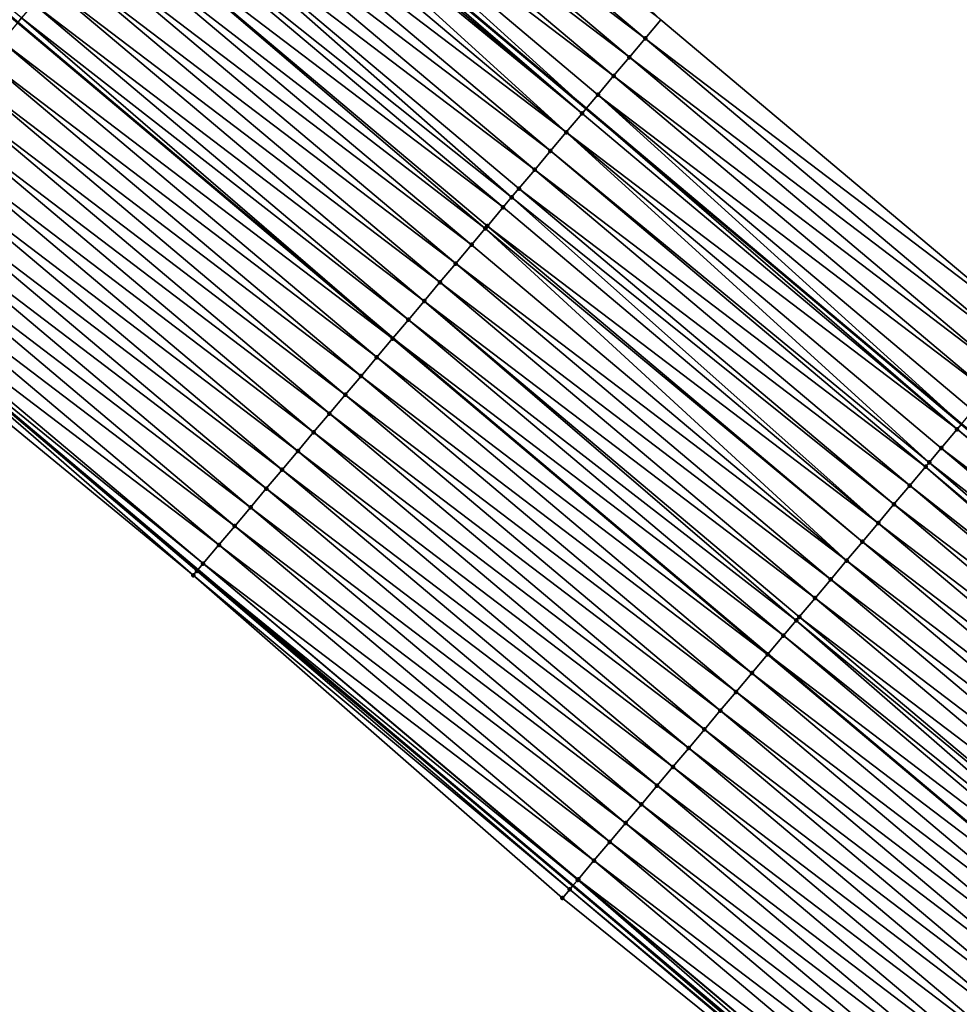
# Model space of a CAD drawing. Header units: feet. Extents: x 2017424 to 2024169, y 808042 to 818730.
# Tile 166 of 256: x 2018443 to 2018482, y 817827 to 817867. Entities that reach past the tile are written whole.
import ezdxf

# ---------------------------------------------------------------- set-up
doc = ezdxf.new("R2010")
doc.units = ezdxf.units.FT
doc.header["$MEASUREMENT"] = 0
for name, color, linetype, lineweight in [('EP_Travel Lane', 172, 'Continuous', 53), ('NB-Road Shots', 141, 'Continuous', 100), ('NB-Road X-Section', 40, 'Continuous', 13), ('STRIPING', 60, 'Continuous', 53)]:
    doc.layers.add(name, color=color, linetype=linetype, lineweight=lineweight)
doc.layers.add('I-77-MM15-17_NB-Surface-BORDER', color=7, linetype='Continuous')
doc.layers.add('I-77-MM15-17_NB-Surface-TIN', color=7, linetype='Continuous')

msp = doc.modelspace()

# ---------------------------------------------------------------- linework, layer by layer
at = {"layer": 'EP_Travel Lane'}
for points in [[(2018282.647839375, 818017.8113117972, 269.3541575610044), (2018297.950167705, 818004.9343505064, 269.2032432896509), (2018313.252435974, 817992.0574397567, 269.0427323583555), (2018328.554636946, 817979.1805856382, 268.871459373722), (2018343.860100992, 817966.3024503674, 268.6879861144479), (2018359.168127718, 817953.4326986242, 268.5030665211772), (2018374.47613882, 817940.5629600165, 268.3157924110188), (2018389.784175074, 817927.6932002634, 268.1323155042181), (2018405.092231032, 817914.8234239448, 267.9517949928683), (2018420.40043548, 817901.9535227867, 267.7936410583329), (2018435.708676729, 817889.0835906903, 267.6410402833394), (2018451.016991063, 817876.2135971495, 267.4994420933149), (2018466.325160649, 817863.3437253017, 267.3360352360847), (2018481.63327881, 817850.4738966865, 267.1648926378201), (2018496.936696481, 817837.6071696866, 266.9753684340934), (2018512.241391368, 817824.7332280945, 266.807106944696)], [(2018282.203049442, 817986.2148317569, 269.7111814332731), (2018297.505310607, 817973.3379151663, 269.5504619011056), (2018312.807489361, 817960.4610679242, 269.3765715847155), (2018328.10546636, 817947.5866324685, 269.1885465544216), (2018343.403188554, 817934.704648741, 269.0032651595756), (2018358.700826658, 817921.8227358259, 268.8053120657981), (2018373.998492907, 817908.940799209, 268.6115882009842), (2018389.29633843, 817896.0587116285, 268.4448989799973), (2018404.594292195, 817883.1765328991, 268.2945203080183), (2018419.892249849, 817870.2943508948, 268.1447129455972), (2018435.190159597, 817857.4122092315, 267.9876924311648), (2018450.488062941, 817844.5300729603, 267.8297176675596), (2018465.785743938, 817831.6481239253, 267.638219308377), (2018481.089861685, 817818.7625148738, 267.4732292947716)]]:
    msp.add_polyline3d(points, dxfattribs=at)
at = {"layer": 'I-77-MM15-17_NB-Surface-BORDER', "color": 3, "linetype": 'Continuous', "lineweight": -3}
for points in [[(2018285.77998734, 818021.5366482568, 269.0980245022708), (2018301.725823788, 818009.4251210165, 268.8902490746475), (2018316.384482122, 817995.7828511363, 268.7711679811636), (2018332.330235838, 817983.6713935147, 268.5501694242), (2018347.635910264, 817970.7905063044, 268.3779650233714), (2018363.577554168, 817958.6736139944, 268.1617816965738), (2018378.875301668, 817945.7916089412, 267.9803065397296), (2018394.173139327, 817932.9095279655, 267.8124348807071), (2018409.470872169, 817920.0275352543, 267.6287472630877), (2018424.768691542, 817907.145469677, 267.4581044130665), (2018439.422874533, 817893.498072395, 267.3613788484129), (2018454.721039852, 817880.6157155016, 267.2428838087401), (2018469.375234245, 817866.9683086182, 267.1478563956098), (2018484.673056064, 817854.0862409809, 266.977593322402), (2018499.965698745, 817841.2102565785, 266.7874656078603), (2018513.983299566, 817826.8054902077, 266.6808012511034), (2018529.28803969, 817813.9314989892, 266.521481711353)], [(2018480.941546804, 817818.5861882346, 267.4739461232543), (2018465.35792568, 817831.1400775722, 267.6382193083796), (2018450.297959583, 817844.3043224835, 267.8295195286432), (2018434.850343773, 817857.0086132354, 267.9917791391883), (2018419.255230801, 817869.5379997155, 268.135277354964), (2018403.906437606, 817882.359887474, 268.2795603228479), (2018388.790185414, 817895.4577503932, 268.4367403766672), (2018373.566339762, 817908.4277008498, 268.6044744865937), (2018358.268685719, 817921.309627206, 268.8000369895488), (2018342.714812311, 817933.8873819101, 268.9884474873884), (2018327.396023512, 817946.7443147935, 269.1762275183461), (2018312.4871685, 817960.0804715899, 269.372114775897), (2018297.16891111, 817972.9381770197, 269.5487447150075)]]:
    msp.add_polyline3d(points, dxfattribs=at)
at = {"layer": 'I-77-MM15-17_NB-Surface-TIN', "color": 128, "linetype": 'Continuous', "lineweight": -3}
for points in [[(2018443.2974113, 817867.0430042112, 267.7498575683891), (2018427.839599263, 817879.735377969, 267.8979191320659), (2018443.137585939, 817866.8531715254, 267.7524952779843)], [(2018468.731330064, 817866.2032024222, 267.1813956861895), (2018453.433258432, 817879.0854804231, 267.3140215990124), (2018452.789425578, 817878.3203141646, 267.3583100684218)], [(2018468.731330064, 817866.2032024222, 267.1813956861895), (2018469.375234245, 817866.9683086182, 267.1478563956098), (2018453.433258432, 817879.0854804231, 267.3140215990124)], [(2018468.087458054, 817865.4380691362, 267.2197834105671), (2018452.789425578, 817878.3203141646, 267.3583100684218), (2018452.145615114, 817877.555129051, 267.4059731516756)], [(2018468.087458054, 817865.4380691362, 267.2197834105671), (2018468.731330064, 817866.2032024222, 267.1813956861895), (2018452.789425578, 817878.3203141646, 267.3583100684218)], [(2018467.443621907, 817864.6729056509, 267.2635761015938), (2018452.145615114, 817877.555129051, 267.4059731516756), (2018451.501858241, 817876.7898988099, 267.4617130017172)], [(2018467.443621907, 817864.6729056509, 267.2635761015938), (2018468.087458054, 817865.4380691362, 267.2197834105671), (2018452.145615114, 817877.555129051, 267.4059731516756)], [(2018451.501858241, 817876.7898988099, 267.4617130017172), (2018451.016991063, 817876.2135971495, 267.4994420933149), (2018466.325160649, 817863.3437253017, 267.3360352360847)], [(2018466.799784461, 817863.9077432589, 267.3071731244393), (2018451.501858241, 817876.7898988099, 267.4617130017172), (2018466.325160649, 817863.3437253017, 267.3360352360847)], [(2018466.799784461, 817863.9077432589, 267.3071731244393), (2018467.443621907, 817864.6729056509, 267.2635761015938), (2018451.501858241, 817876.7898988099, 267.4617130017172)], [(2018466.155917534, 817863.1426056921, 267.3463269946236), (2018451.016991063, 817876.2135971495, 267.4994420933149), (2018450.858063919, 817876.0247001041, 267.5118087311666)], [(2018466.155917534, 817863.1426056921, 267.3463269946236), (2018466.325160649, 817863.3437253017, 267.3360352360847), (2018451.016991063, 817876.2135971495, 267.4994420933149)], [(2018465.512009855, 817862.3775024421, 267.3793390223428), (2018450.698734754, 817875.8353975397, 267.5188369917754), (2018450.214084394, 817875.2596573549, 267.5339919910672)], [(2018466.155917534, 817863.1426056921, 267.3463269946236), (2018450.858063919, 817876.0247001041, 267.5118087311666), (2018450.698734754, 817875.8353975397, 267.5188369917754)], [(2018465.512009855, 817862.3775024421, 267.3793390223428), (2018466.155917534, 817863.1426056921, 267.3463269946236), (2018450.698734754, 817875.8353975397, 267.5188369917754)], [(2018465.512009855, 817862.3775024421, 267.3793390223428), (2018450.214084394, 817875.2596573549, 267.5339919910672), (2018449.570088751, 817874.4946281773, 267.5537462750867)], [(2018464.868051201, 817861.6124421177, 267.4046684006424), (2018449.570088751, 817874.4946281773, 267.5537462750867), (2018448.926115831, 817873.7295798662, 267.5769249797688)], [(2018464.868051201, 817861.6124421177, 267.4046684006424), (2018465.512009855, 817862.3775024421, 267.3793390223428), (2018449.570088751, 817874.4946281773, 267.5537462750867)], [(2018464.224079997, 817860.8473923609, 267.428106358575), (2018448.926115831, 817873.7295798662, 267.5769249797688), (2018448.282163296, 817872.9645143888, 267.6031760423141)], [(2018464.224079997, 817860.8473923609, 267.428106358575), (2018464.868051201, 817861.6124421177, 267.4046684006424), (2018448.926115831, 817873.7295798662, 267.5769249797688)], [(2018463.280333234, 817859.7261792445, 267.4642687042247), (2018448.282163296, 817872.9645143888, 267.6031760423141), (2018447.638198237, 817872.1994594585, 267.6275394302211)], [(2018463.280333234, 817859.7261792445, 267.4642687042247), (2018463.580118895, 817860.0823340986, 267.4530666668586), (2018448.282163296, 817872.9645143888, 267.6031760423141)], [(2018463.580118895, 817860.0823340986, 267.4530666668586), (2018464.224079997, 817860.8473923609, 267.428106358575), (2018448.282163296, 817872.9645143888, 267.6031760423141)], [(2018462.936140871, 817859.3172900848, 267.4754767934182), (2018447.638198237, 817872.1994594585, 267.6275394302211), (2018446.994184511, 817871.4344455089, 267.6445682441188)], [(2018462.936140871, 817859.3172900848, 267.4754767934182), (2018463.280333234, 817859.7261792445, 267.4642687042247), (2018447.638198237, 817872.1994594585, 267.6275394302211)], [(2018462.208891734, 817858.4534033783, 267.494610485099), (2018446.994184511, 817871.4344455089, 267.6445682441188), (2018446.350159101, 817870.6694413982, 267.6598361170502)], [(2018462.208891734, 817858.4534033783, 267.494610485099), (2018462.292128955, 817858.5522746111, 267.4927789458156), (2018446.994184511, 817871.4344455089, 267.6445682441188)], [(2018462.292128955, 817858.5522746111, 267.4927789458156), (2018462.936140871, 817859.3172900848, 267.4754767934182), (2018446.994184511, 817871.4344455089, 267.6445682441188)], [(2018461.648103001, 817857.787270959, 267.5079653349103), (2018446.350159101, 817870.6694413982, 267.6598361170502), (2018445.706148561, 817869.9044247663, 267.677345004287)], [(2018461.648103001, 817857.787270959, 267.5079653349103), (2018462.208891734, 817858.4534033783, 267.494610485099), (2018446.350159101, 817870.6694413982, 267.6598361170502)], [(2018461.004078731, 817857.022265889, 267.5234054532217), (2018445.706148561, 817869.9044247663, 267.677345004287), (2018445.062141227, 817869.1394054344, 267.6953371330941)], [(2018461.004078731, 817857.022265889, 267.5234054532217), (2018461.648103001, 817857.787270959, 267.5079653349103), (2018445.706148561, 817869.9044247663, 267.677345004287)], [(2018460.360073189, 817856.2572450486, 267.541668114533), (2018445.062141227, 817869.1394054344, 267.6953371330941), (2018444.418163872, 817868.3743608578, 267.7178474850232)], [(2018460.360073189, 817856.2572450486, 267.541668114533), (2018461.004078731, 817857.022265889, 267.5234054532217), (2018445.062141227, 817869.1394054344, 267.6953371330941)], [(2018459.716095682, 817855.4922005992, 267.5641562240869), (2018444.418163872, 817868.3743608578, 267.7178474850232), (2018443.774187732, 817867.6093152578, 267.7405409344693)], [(2018459.716095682, 817855.4922005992, 267.5641562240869), (2018460.360073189, 817856.2572450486, 267.541668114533), (2018444.418163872, 817868.3743608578, 267.7178474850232)], [(2018459.072097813, 817854.7271732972, 267.5835753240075), (2018443.774187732, 817867.6093152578, 267.7405409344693), (2018443.2974113, 817867.0430042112, 267.7498575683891)], [(2018459.072097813, 817854.7271732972, 267.5835753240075), (2018459.716095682, 817855.4922005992, 267.5641562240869), (2018443.774187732, 817867.6093152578, 267.7405409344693)], [(2018458.42807473, 817853.9621672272, 267.5991944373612), (2018443.130141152, 817866.8443289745, 267.7526181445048), (2018442.486148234, 817866.0792975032, 267.7727829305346)], [(2018443.130141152, 817866.8443289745, 267.7526181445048), (2018458.435519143, 817853.9710101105, 267.5990138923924), (2018443.137585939, 817866.8531715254, 267.7524952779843)], [(2018458.42807473, 817853.9621672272, 267.5991944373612), (2018458.435519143, 817853.9710101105, 267.5990138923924), (2018443.130141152, 817866.8443289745, 267.7526181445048)], [(2018443.2974113, 817867.0430042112, 267.7498575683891), (2018443.137585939, 817866.8531715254, 267.7524952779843), (2018458.435519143, 817853.9710101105, 267.5990138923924)], [(2018459.072097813, 817854.7271732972, 267.5835753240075), (2018443.2974113, 817867.0430042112, 267.7498575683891), (2018458.435519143, 817853.9710101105, 267.5990138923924)], [(2018484.673056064, 817854.0862409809, 266.977593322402), (2018469.375234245, 817866.9683086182, 267.1478563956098), (2018468.731330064, 817866.2032024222, 267.1813956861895)], [(2018457.784049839, 817853.1971626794, 267.6145410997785), (2018442.486148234, 817866.0792975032, 267.7727829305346), (2018441.842178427, 817865.3142465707, 267.7964308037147)], [(2018457.784049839, 817853.1971626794, 267.6145410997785), (2018458.42807473, 817853.9621672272, 267.5991944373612), (2018442.486148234, 817866.0792975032, 267.7727829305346)], [(2018484.029123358, 817853.321158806, 267.0068330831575), (2018468.731330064, 817866.2032024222, 267.1813956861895), (2018468.087458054, 817865.4380691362, 267.2197834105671)], [(2018484.029123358, 817853.321158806, 267.0068330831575), (2018484.673056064, 817854.0862409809, 266.977593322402), (2018468.731330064, 817866.2032024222, 267.1813956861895)], [(2018457.140068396, 817852.4321215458, 267.636435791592), (2018441.842178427, 817865.3142465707, 267.7964308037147), (2018441.198229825, 817864.549177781, 267.823274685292)], [(2018457.140068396, 817852.4321215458, 267.636435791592), (2018457.784049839, 817853.1971626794, 267.6145410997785), (2018441.842178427, 817865.3142465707, 267.7964308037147)], [(2018483.385252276, 817852.556024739, 267.0453602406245), (2018468.087458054, 817865.4380691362, 267.2197834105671), (2018467.443621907, 817864.6729056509, 267.2635761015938)], [(2018483.385252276, 817852.556024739, 267.0453602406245), (2018484.029123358, 817853.321158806, 267.0068330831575), (2018468.087458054, 817865.4380691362, 267.2197834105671)], [(2018456.496126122, 817851.6670474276, 267.6642338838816), (2018441.198229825, 817864.549177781, 267.823274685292), (2018440.554257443, 817863.7841290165, 267.8465345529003)], [(2018456.496126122, 817851.6670474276, 267.6642338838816), (2018457.140068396, 817852.4321215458, 267.636435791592), (2018441.198229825, 817864.549177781, 267.823274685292)], [(2018482.741418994, 817851.7908588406, 267.0895844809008), (2018467.443621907, 817864.6729056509, 267.2635761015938), (2018466.799784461, 817863.9077432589, 267.3071731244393)], [(2018482.741418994, 817851.7908588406, 267.0895844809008), (2018483.385252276, 817852.556024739, 267.0453602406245), (2018467.443621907, 817864.6729056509, 267.2635761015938)], [(2018455.852169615, 817850.9019852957, 267.6898867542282), (2018440.554257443, 817863.7841290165, 267.8465345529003), (2018439.910295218, 817863.0190716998, 267.8713250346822)], [(2018455.852169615, 817850.9019852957, 267.6898867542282), (2018456.496126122, 817851.6670474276, 267.6642338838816), (2018440.554257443, 817863.7841290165, 267.8465345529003)], [(2018466.799784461, 817863.9077432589, 267.3071731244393), (2018466.325160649, 817863.3437253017, 267.3360352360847), (2018481.63327881, 817850.4738966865, 267.1648926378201)], [(2018482.097595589, 817851.0256846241, 267.135297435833), (2018466.799784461, 817863.9077432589, 267.3071731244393), (2018481.63327881, 817850.4738966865, 267.1648926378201)], [(2018482.097595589, 817851.0256846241, 267.135297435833), (2018482.741418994, 817851.7908588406, 267.0895844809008), (2018466.799784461, 817863.9077432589, 267.3071731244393)], [(2018481.453741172, 817850.2605365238, 267.1763362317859), (2018466.325160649, 817863.3437253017, 267.3360352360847), (2018466.155917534, 817863.1426056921, 267.3463269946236)], [(2018481.453741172, 817850.2605365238, 267.1763362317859), (2018481.63327881, 817850.4738966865, 267.1648926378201), (2018466.325160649, 817863.3437253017, 267.3360352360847)], [(2018455.208194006, 817850.1369392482, 267.7126608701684), (2018439.910295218, 817863.0190716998, 267.8713250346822), (2018439.266297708, 817862.2540440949, 267.8907978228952)], [(2018455.208194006, 817850.1369392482, 267.7126608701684), (2018455.852169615, 817850.9019852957, 267.6898867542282), (2018439.910295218, 817863.0190716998, 267.8713250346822)], [(2018481.453741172, 817850.2605365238, 267.1763362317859), (2018466.155917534, 817863.1426056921, 267.3463269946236), (2018465.512009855, 817862.3775024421, 267.3793390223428)], [(2018454.564197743, 817849.3719105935, 267.7323220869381), (2018439.266297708, 817862.2540440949, 267.8907978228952), (2018438.622275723, 817861.4890371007, 267.9065817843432)], [(2018454.564197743, 817849.3719105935, 267.7323220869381), (2018455.208194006, 817850.1369392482, 267.7126608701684), (2018439.266297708, 817862.2540440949, 267.8907978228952)], [(2018480.317196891, 817848.9101867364, 267.2261712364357), (2018465.512009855, 817862.3775024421, 267.3793390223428), (2018464.868051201, 817861.6124421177, 267.4046684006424)], [(2018480.317196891, 817848.9101867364, 267.2261712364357), (2018480.809819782, 817849.4954448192, 267.2072815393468), (2018465.512009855, 817862.3775024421, 267.3793390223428)], [(2018480.809819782, 817849.4954448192, 267.2072815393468), (2018481.453741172, 817850.2605365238, 267.1763362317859), (2018465.512009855, 817862.3775024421, 267.3793390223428)], [(2018480.16585226, 817848.7303919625, 267.2312740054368), (2018464.868051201, 817861.6124421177, 267.4046684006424), (2018464.224079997, 817860.8473923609, 267.428106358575)], [(2018480.16585226, 817848.7303919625, 267.2312740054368), (2018480.317196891, 817848.9101867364, 267.2261712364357), (2018464.868051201, 817861.6124421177, 267.4046684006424)], [(2018453.920139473, 817848.6069341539, 267.7426380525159), (2018438.622275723, 817861.4890371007, 267.9065817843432), (2018437.978230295, 817860.7240498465, 267.9188327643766)], [(2018453.920139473, 817848.6069341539, 267.7426380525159), (2018454.564197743, 817849.3719105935, 267.7323220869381), (2018438.622275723, 817861.4890371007, 267.9065817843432)], [(2018479.521864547, 817847.9653561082, 267.2522234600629), (2018464.224079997, 817860.8473923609, 267.428106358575), (2018463.580118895, 817860.0823340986, 267.4530666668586)], [(2018479.521864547, 817847.9653561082, 267.2522234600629), (2018480.16585226, 817848.7303919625, 267.2312740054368), (2018464.224079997, 817860.8473923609, 267.428106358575)], [(2018453.27608935, 817847.8419508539, 267.7541818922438), (2018437.978230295, 817860.7240498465, 267.9188327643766), (2018437.334199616, 817859.9590501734, 267.9333064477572)], [(2018453.27608935, 817847.8419508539, 267.7541818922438), (2018453.920139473, 817848.6069341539, 267.7426380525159), (2018437.978230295, 817860.7240498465, 267.9188327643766)], [(2018478.877867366, 817847.2003282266, 267.2717459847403), (2018463.580118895, 817860.0823340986, 267.4530666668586), (2018463.280333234, 817859.7261792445, 267.4642687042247)], [(2018478.877867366, 817847.2003282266, 267.2717459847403), (2018479.521864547, 817847.9653561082, 267.2522234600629), (2018463.580118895, 817860.0823340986, 267.4530666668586)], [(2018452.632073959, 817847.076938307, 267.7709601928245), (2018437.334199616, 817859.9590501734, 267.9333064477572), (2018436.690185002, 817859.1940369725, 267.950201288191)], [(2018452.632073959, 817847.076938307, 267.7709601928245), (2018453.27608935, 817847.8419508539, 267.7541818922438), (2018437.334199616, 817859.9590501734, 267.9333064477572)], [(2018478.233890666, 817846.4352830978, 267.2943553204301), (2018463.280333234, 817859.7261792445, 267.4642687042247), (2018462.936140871, 817859.3172900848, 267.4754767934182)], [(2018478.233890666, 817846.4352830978, 267.2943553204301), (2018478.877867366, 817847.2003282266, 267.2717459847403), (2018463.280333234, 817859.7261792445, 267.4642687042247)], [(2018451.98806001, 817846.3119245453, 267.787955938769), (2018436.690185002, 817859.1940369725, 267.950201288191), (2018436.046185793, 817858.4290107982, 267.9694180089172)], [(2018451.98806001, 817846.3119245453, 267.787955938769), (2018452.632073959, 817847.076938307, 267.7709601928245), (2018436.690185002, 817859.1940369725, 267.950201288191)], [(2018478.233890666, 817846.4352830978, 267.2943553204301), (2018462.936140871, 817859.3172900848, 267.4754767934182), (2018462.292128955, 817858.5522746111, 267.4927789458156)], [(2018451.344067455, 817845.5468927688, 267.8081759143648), (2018436.046185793, 817858.4290107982, 267.9694180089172), (2018435.402163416, 817857.6640041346, 267.9851428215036)], [(2018451.344067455, 817845.5468927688, 267.8081759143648), (2018451.98806001, 817846.3119245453, 267.787955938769), (2018436.046185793, 817858.4290107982, 267.9694180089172)], [(2018476.945896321, 817844.9052273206, 267.3334028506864), (2018462.208891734, 817858.4534033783, 267.494610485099), (2018461.648103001, 817857.787270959, 267.5079653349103)], [(2018477.589906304, 817845.6702444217, 267.3158097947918), (2018462.292128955, 817858.5522746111, 267.4927789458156), (2018462.208891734, 817858.4534033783, 267.494610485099)], [(2018476.945896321, 817844.9052273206, 267.3334028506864), (2018477.589906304, 817845.6702444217, 267.3158097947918), (2018462.208891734, 817858.4534033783, 267.494610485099)], [(2018477.589906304, 817845.6702444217, 267.3158097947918), (2018478.233890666, 817846.4352830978, 267.2943553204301), (2018462.292128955, 817858.5522746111, 267.4927789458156)], [(2018450.70007137, 817844.7818639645, 267.8278638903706), (2018435.402163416, 817857.6640041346, 267.9851428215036), (2018435.190159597, 817857.4122092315, 267.9876924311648)], [(2018450.70007137, 817844.7818639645, 267.8278638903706), (2018451.344067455, 817845.5468927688, 267.8081759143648), (2018435.402163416, 817857.6640041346, 267.9851428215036)], [(2018476.945896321, 817844.9052273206, 267.3334028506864), (2018461.648103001, 817857.787270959, 267.5079653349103), (2018461.004078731, 817857.022265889, 267.5234054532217)], [(2018450.297959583, 817844.3043224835, 267.8295195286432), (2018435.190159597, 817857.4122092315, 267.9876924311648), (2018434.850343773, 817857.0086132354, 267.9917791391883)], [(2018450.70007137, 817844.7818639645, 267.8278638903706), (2018435.190159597, 817857.4122092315, 267.9876924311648), (2018450.488062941, 817844.5300729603, 267.8297176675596)], [(2018450.449056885, 817844.4837475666, 267.8300587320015), (2018450.488062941, 817844.5300729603, 267.8297176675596), (2018435.190159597, 817857.4122092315, 267.9876924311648)], [(2018450.297959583, 817844.3043224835, 267.8295195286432), (2018450.449056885, 817844.4837475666, 267.8300587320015), (2018435.190159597, 817857.4122092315, 267.9876924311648)], [(2018476.301882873, 817844.140213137, 267.350473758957), (2018461.004078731, 817857.022265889, 267.5234054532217), (2018460.360073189, 817856.2572450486, 267.541668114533)], [(2018476.301882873, 817844.140213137, 267.350473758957), (2018476.945896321, 817844.9052273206, 267.3334028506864), (2018461.004078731, 817857.022265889, 267.5234054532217)], [(2018475.657883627, 817843.3751869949, 267.3696849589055), (2018460.360073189, 817856.2572450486, 267.541668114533), (2018459.716095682, 817855.4922005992, 267.5641562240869)], [(2018475.657883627, 817843.3751869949, 267.3696849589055), (2018476.301882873, 817844.140213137, 267.350473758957), (2018460.360073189, 817856.2572450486, 267.541668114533)], [(2018474.889715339, 817842.4626740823, 267.3913095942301), (2018459.716095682, 817855.4922005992, 267.5641562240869), (2018459.072097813, 817854.7271732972, 267.5835753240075)], [(2018474.889715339, 817842.4626740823, 267.3913095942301), (2018475.013881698, 817842.6101631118, 267.3884918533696), (2018459.716095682, 817855.4922005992, 267.5641562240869)], [(2018475.013881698, 817842.6101631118, 267.3884918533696), (2018475.657883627, 817843.3751869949, 267.3696849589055), (2018459.716095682, 817855.4922005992, 267.5641562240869)], [(2018474.369837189, 817841.8451750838, 267.4008814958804), (2018459.072097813, 817854.7271732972, 267.5835753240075), (2018458.435519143, 817853.9710101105, 267.5990138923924)], [(2018474.369837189, 817841.8451750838, 267.4008814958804), (2018474.889715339, 817842.4626740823, 267.3913095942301), (2018459.072097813, 817854.7271732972, 267.5835753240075)], [(2018473.725794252, 817841.0801857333, 267.4135079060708), (2018458.42807473, 817853.9621672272, 267.5991944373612), (2018457.784049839, 817853.1971626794, 267.6145410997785)], [(2018458.42807473, 817853.9621672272, 267.5991944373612), (2018473.733238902, 817841.0890284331, 267.413361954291), (2018458.435519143, 817853.9710101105, 267.5990138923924)], [(2018473.725794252, 817841.0801857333, 267.4135079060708), (2018473.733238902, 817841.0890284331, 267.413361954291), (2018458.42807473, 817853.9621672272, 267.5991944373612)], [(2018474.369837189, 817841.8451750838, 267.4008814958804), (2018458.435519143, 817853.9710101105, 267.5990138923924), (2018473.733238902, 817841.0890284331, 267.413361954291)], [(2018473.081800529, 817840.3151549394, 267.4335516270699), (2018457.784049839, 817853.1971626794, 267.6145410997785), (2018457.140068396, 817852.4321215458, 267.636435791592)], [(2018473.081800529, 817840.3151549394, 267.4335516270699), (2018473.725794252, 817841.0801857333, 267.4135079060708), (2018457.784049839, 817853.1971626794, 267.6145410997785)], [(2018472.437806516, 817839.5501243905, 267.4535515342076), (2018457.140068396, 817852.4321215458, 267.636435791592), (2018456.496126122, 817851.6670474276, 267.6642338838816)], [(2018472.437806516, 817839.5501243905, 267.4535515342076), (2018473.081800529, 817840.3151549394, 267.4335516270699), (2018457.140068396, 817852.4321215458, 267.636435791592)], [(2018471.793819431, 817838.7850880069, 267.4745957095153), (2018456.496126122, 817851.6670474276, 267.6642338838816), (2018455.852169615, 817850.9019852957, 267.6898867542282)], [(2018471.793819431, 817838.7850880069, 267.4745957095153), (2018472.437806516, 817839.5501243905, 267.4535515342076), (2018456.496126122, 817851.6670474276, 267.6642338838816)], [(2018471.149864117, 817838.0200248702, 267.5004280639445), (2018455.852169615, 817850.9019852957, 267.6898867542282), (2018455.208194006, 817850.1369392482, 267.7126608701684)], [(2018471.149864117, 817838.0200248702, 267.5004280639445), (2018471.793819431, 817838.7850880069, 267.4745957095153), (2018455.852169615, 817850.9019852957, 267.6898867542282)], [(2018481.453741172, 817850.2605365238, 267.1763362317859), (2018496.936696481, 817837.6071696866, 266.9753684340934), (2018481.63327881, 817850.4738966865, 267.1648926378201)], [(2018470.505897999, 817837.2549708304, 267.5246322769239), (2018455.208194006, 817850.1369392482, 267.7126608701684), (2018454.564197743, 817849.3719105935, 267.7323220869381)], [(2018470.505897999, 817837.2549708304, 267.5246322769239), (2018471.149864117, 817838.0200248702, 267.5004280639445), (2018455.208194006, 817850.1369392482, 267.7126608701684)], [(2018496.748239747, 817837.3829912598, 266.9873721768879), (2018481.453741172, 817850.2605365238, 267.1763362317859), (2018480.809819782, 817849.4954448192, 267.2072815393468)], [(2018496.748239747, 817837.3829912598, 266.9873721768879), (2018496.936696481, 817837.6071696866, 266.9753684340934), (2018481.453741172, 817850.2605365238, 267.1763362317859)], [(2018469.861902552, 817836.4899414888, 267.5444160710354), (2018454.564197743, 817849.3719105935, 267.7323220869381), (2018453.920139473, 817848.6069341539, 267.7426380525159)], [(2018469.861902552, 817836.4899414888, 267.5444160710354), (2018470.505897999, 817837.2549708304, 267.5246322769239), (2018454.564197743, 817849.3719105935, 267.7323220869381)], [(2018496.104740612, 817836.6175443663, 267.0260677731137), (2018480.809819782, 817849.4954448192, 267.2072815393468), (2018480.317196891, 817848.9101867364, 267.2261712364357)], [(2018496.104740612, 817836.6175443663, 267.0260677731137), (2018496.748239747, 817837.3829912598, 266.9873721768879), (2018480.809819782, 817849.4954448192, 267.2072815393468)], [(2018495.261985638, 817835.6152087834, 267.0657294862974), (2018480.16585226, 817848.7303919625, 267.2312740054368), (2018479.521864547, 817847.9653561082, 267.2522234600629)], [(2018495.461202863, 817835.8521299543, 267.0579951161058), (2018480.317196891, 817848.9101867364, 267.2261712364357), (2018480.16585226, 817848.7303919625, 267.2312740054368)], [(2018495.261985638, 817835.6152087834, 267.0657294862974), (2018495.461202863, 817835.8521299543, 267.0579951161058), (2018480.16585226, 817848.7303919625, 267.2312740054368)], [(2018495.461202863, 817835.8521299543, 267.0579951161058), (2018496.104740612, 817836.6175443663, 267.0260677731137), (2018480.317196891, 817848.9101867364, 267.2261712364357)], [(2018469.217867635, 817835.724945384, 267.5582513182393), (2018453.920139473, 817848.6069341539, 267.7426380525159), (2018453.27608935, 817847.8419508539, 267.7541818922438)], [(2018469.217867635, 817835.724945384, 267.5582513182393), (2018469.861902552, 817836.4899414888, 267.5444160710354), (2018453.920139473, 817848.6069341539, 267.7426380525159)], [(2018494.817603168, 817835.0867676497, 267.0790646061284), (2018479.521864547, 817847.9653561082, 267.2522234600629), (2018478.877867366, 817847.2003282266, 267.2717459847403)], [(2018494.817603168, 817835.0867676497, 267.0790646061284), (2018495.261985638, 817835.6152087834, 267.0657294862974), (2018479.521864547, 817847.9653561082, 267.2522234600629)], [(2018468.573818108, 817834.9599615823, 267.5698845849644), (2018453.27608935, 817847.8419508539, 267.7541818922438), (2018452.632073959, 817847.076938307, 267.7709601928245)], [(2018468.573818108, 817834.9599615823, 267.5698845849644), (2018469.217867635, 817835.724945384, 267.5582513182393), (2018453.27608935, 817847.8419508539, 267.7541818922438)], [(2018494.173981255, 817834.3214240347, 267.0962397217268), (2018478.877867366, 817847.2003282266, 267.2717459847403), (2018478.233890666, 817846.4352830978, 267.2943553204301)], [(2018494.173981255, 817834.3214240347, 267.0962397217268), (2018494.817603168, 817835.0867676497, 267.0790646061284), (2018478.877867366, 817847.2003282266, 267.2717459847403)], [(2018467.929785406, 817834.1949636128, 267.5840535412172), (2018452.632073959, 817847.076938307, 267.7709601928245), (2018451.98806001, 817846.3119245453, 267.787955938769)], [(2018467.929785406, 817834.1949636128, 267.5840535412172), (2018468.573818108, 817834.9599615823, 267.5698845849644), (2018452.632073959, 817847.076938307, 267.7709601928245)], [(2018493.530374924, 817833.5560673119, 267.1161461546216), (2018478.233890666, 817846.4352830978, 267.2943553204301), (2018477.589906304, 817845.6702444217, 267.3158097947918)], [(2018493.530374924, 817833.5560673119, 267.1161461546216), (2018494.173981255, 817834.3214240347, 267.0962397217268), (2018478.233890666, 817846.4352830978, 267.2943553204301)], [(2018467.285798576, 817833.4299270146, 267.6051361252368), (2018451.98806001, 817846.3119245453, 267.787955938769), (2018451.344067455, 817845.5468927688, 267.8081759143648)], [(2018467.285798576, 817833.4299270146, 267.6051361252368), (2018467.929785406, 817834.1949636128, 267.5840535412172), (2018451.98806001, 817846.3119245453, 267.787955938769)], [(2018466.641799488, 817832.6649007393, 267.6243711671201), (2018451.344067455, 817845.5468927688, 267.8081759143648), (2018450.70007137, 817844.7818639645, 267.8278638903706)], [(2018466.641799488, 817832.6649007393, 267.6243711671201), (2018467.285798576, 817833.4299270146, 267.6051361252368), (2018451.344067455, 817845.5468927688, 267.8081759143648)], [(2018492.886765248, 817832.7907134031, 267.135466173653), (2018477.589906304, 817845.6702444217, 267.3158097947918), (2018476.945896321, 817844.9052273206, 267.3334028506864)], [(2018492.886765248, 817832.7907134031, 267.135466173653), (2018493.530374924, 817833.5560673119, 267.1161461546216), (2018477.589906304, 817845.6702444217, 267.3158097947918)], [(2018465.978909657, 817831.8775137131, 267.6382193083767), (2018450.70007137, 817844.7818639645, 267.8278638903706), (2018450.488062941, 817844.5300729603, 267.8297176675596)], [(2018465.978909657, 817831.8775137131, 267.6382193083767), (2018465.997762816, 817831.8999061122, 267.6379419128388), (2018450.70007137, 817844.7818639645, 267.8278638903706)], [(2018465.997762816, 817831.8999061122, 267.6379419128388), (2018466.641799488, 817832.6649007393, 267.6243711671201), (2018450.70007137, 817844.7818639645, 267.8278638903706)], [(2018492.243141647, 817832.0253712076, 267.1523454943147), (2018476.945896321, 817844.9052273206, 267.3334028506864), (2018476.301882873, 817844.140213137, 267.350473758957)], [(2018492.243141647, 817832.0253712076, 267.1523454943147), (2018492.886765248, 817832.7907134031, 267.135466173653), (2018476.945896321, 817844.9052273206, 267.3334028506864)], [(2018465.654556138, 817831.4923346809, 267.6382193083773), (2018450.449056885, 817844.4837475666, 267.8300587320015), (2018450.297959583, 817844.3043224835, 267.8295195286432)], [(2018450.449056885, 817844.4837475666, 267.8300587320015), (2018465.785743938, 817831.6481239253, 267.638219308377), (2018450.488062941, 817844.5300729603, 267.8297176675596)], [(2018465.654556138, 817831.4923346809, 267.6382193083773), (2018465.785743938, 817831.6481239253, 267.638219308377), (2018450.449056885, 817844.4837475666, 267.8300587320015)], [(2018465.978909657, 817831.8775137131, 267.6382193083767), (2018450.488062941, 817844.5300729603, 267.8297176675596), (2018465.785743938, 817831.6481239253, 267.638219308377)], [(2018465.35792568, 817831.1400775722, 267.6382193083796), (2018465.654556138, 817831.4923346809, 267.6382193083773), (2018450.297959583, 817844.3043224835, 267.8295195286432)], [(2018491.599522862, 817831.2600249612, 267.1700689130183), (2018476.301882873, 817844.140213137, 267.350473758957), (2018475.657883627, 817843.3751869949, 267.3696849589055)], [(2018491.599522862, 817831.2600249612, 267.1700689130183), (2018492.243141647, 817832.0253712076, 267.1523454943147), (2018476.301882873, 817844.140213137, 267.350473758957)], [(2018490.955899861, 817830.4946822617, 267.1870532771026), (2018475.657883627, 817843.3751869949, 267.3696849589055), (2018475.013881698, 817842.6101631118, 267.3884918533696)], [(2018490.955899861, 817830.4946822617, 267.1870532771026), (2018491.599522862, 817831.2600249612, 267.1700689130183), (2018475.657883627, 817843.3751869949, 267.3696849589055)], [(2018489.963726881, 817829.3148691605, 267.2135711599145), (2018474.889715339, 817842.4626740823, 267.3913095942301), (2018474.369837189, 817841.8451750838, 267.4008814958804)], [(2018490.312278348, 817829.7293383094, 267.2042986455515), (2018475.013881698, 817842.6101631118, 267.3884918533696), (2018474.889715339, 817842.4626740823, 267.3913095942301)], [(2018489.963726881, 817829.3148691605, 267.2135711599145), (2018490.312278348, 817829.7293383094, 267.2042986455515), (2018474.889715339, 817842.4626740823, 267.3913095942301)], [(2018490.312278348, 817829.7293383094, 267.2042986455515), (2018490.955899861, 817830.4946822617, 267.1870532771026), (2018475.013881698, 817842.6101631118, 267.3884918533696)], [(2018489.668643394, 817828.9640056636, 267.2191880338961), (2018474.369837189, 817841.8451750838, 267.4008814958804), (2018473.733238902, 817841.0890284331, 267.413361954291)], [(2018489.668643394, 817828.9640056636, 267.2191880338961), (2018489.963726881, 817829.3148691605, 267.2135711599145), (2018474.369837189, 817841.8451750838, 267.4008814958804)], [(2018489.024965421, 817828.1987092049, 267.2265370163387), (2018473.725794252, 817841.0801857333, 267.4135079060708), (2018473.081800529, 817840.3151549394, 267.4335516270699)], [(2018473.725794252, 817841.0801857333, 267.4135079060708), (2018489.032405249, 817828.2075547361, 267.2264520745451), (2018473.733238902, 817841.0890284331, 267.413361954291)], [(2018489.024965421, 817828.1987092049, 267.2265370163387), (2018489.032405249, 817828.2075547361, 267.2264520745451), (2018473.725794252, 817841.0801857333, 267.4135079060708)], [(2018489.668643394, 817828.9640056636, 267.2191880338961), (2018473.733238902, 817841.0890284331, 267.413361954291), (2018489.032405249, 817828.2075547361, 267.2264520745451)], [(2018488.381341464, 817827.4333673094, 267.2433538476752), (2018473.081800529, 817840.3151549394, 267.4335516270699), (2018472.437806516, 817839.5501243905, 267.4535515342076)], [(2018488.381341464, 817827.4333673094, 267.2433538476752), (2018489.024965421, 817828.1987092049, 267.2265370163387), (2018473.081800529, 817840.3151549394, 267.4335516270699)], [(2018487.737766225, 817826.6679844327, 267.2687100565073), (2018472.437806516, 817839.5501243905, 267.4535515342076), (2018471.793819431, 817838.7850880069, 267.4745957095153)], [(2018487.737766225, 817826.6679844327, 267.2687100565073), (2018488.381341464, 817827.4333673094, 267.2433538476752), (2018472.437806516, 817839.5501243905, 267.4535515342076)], [(2018487.094199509, 817825.9025943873, 267.2955600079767), (2018471.793819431, 817838.7850880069, 267.4745957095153), (2018471.149864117, 817838.0200248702, 267.5004280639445)], [(2018487.094199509, 817825.9025943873, 267.2955600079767), (2018487.737766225, 817826.6679844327, 267.2687100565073), (2018471.793819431, 817838.7850880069, 267.4745957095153)], [(2018486.450633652, 817825.1372036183, 267.322560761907), (2018471.149864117, 817838.0200248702, 267.5004280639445), (2018470.505897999, 817837.2549708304, 267.5246322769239)], [(2018486.450633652, 817825.1372036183, 267.322560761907), (2018487.094199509, 817825.9025943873, 267.2955600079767), (2018471.149864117, 817838.0200248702, 267.5004280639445)], [(2018485.807058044, 817824.3718210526, 267.3478521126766), (2018470.505897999, 817837.2549708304, 267.5246322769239), (2018469.861902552, 817836.4899414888, 267.5444160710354)], [(2018485.807058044, 817824.3718210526, 267.3478521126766), (2018486.450633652, 817825.1372036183, 267.322560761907), (2018470.505897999, 817837.2549708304, 267.5246322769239)], [(2018485.163450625, 817823.6064652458, 267.3675676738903), (2018469.861902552, 817836.4899414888, 267.5444160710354), (2018469.217867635, 817835.724945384, 267.5582513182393)], [(2018485.163450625, 817823.6064652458, 267.3675676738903), (2018485.807058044, 817824.3718210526, 267.3478521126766), (2018469.861902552, 817836.4899414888, 267.5444160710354)], [(2018484.519809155, 817822.8411380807, 267.3813150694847), (2018469.217867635, 817835.724945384, 267.5582513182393), (2018468.573818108, 817834.9599615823, 267.5698845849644)], [(2018484.519809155, 817822.8411380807, 267.3813150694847), (2018485.163450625, 817823.6064652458, 267.3675676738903), (2018469.217867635, 817835.724945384, 267.5582513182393)], [(2018483.876165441, 817822.0758128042, 267.3946689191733), (2018468.573818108, 817834.9599615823, 267.5698845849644), (2018467.929785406, 817834.1949636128, 267.5840535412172)], [(2018483.876165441, 817822.0758128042, 267.3946689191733), (2018484.519809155, 817822.8411380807, 267.3813150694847), (2018468.573818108, 817834.9599615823, 267.5698845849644)], [(2018483.232548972, 817821.3104646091, 267.412798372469), (2018467.929785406, 817834.1949636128, 267.5840535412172), (2018467.285798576, 817833.4299270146, 267.6051361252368)], [(2018483.232548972, 817821.3104646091, 267.412798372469), (2018483.876165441, 817822.0758128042, 267.3946689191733), (2018467.929785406, 817834.1949636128, 267.5840535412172)], [(2018482.588937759, 817820.5451119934, 267.4318489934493), (2018467.285798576, 817833.4299270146, 267.6051361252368), (2018466.641799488, 817832.6649007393, 267.6243711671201)], [(2018482.588937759, 817820.5451119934, 267.4318489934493), (2018483.232548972, 817821.3104646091, 267.412798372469), (2018467.285798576, 817833.4299270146, 267.6051361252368)], [(2018481.945331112, 817819.7797555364, 267.4517000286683), (2018466.641799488, 817832.6649007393, 267.6243711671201), (2018465.997762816, 817831.8999061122, 267.6379419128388)], [(2018481.945331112, 817819.7797555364, 267.4517000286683), (2018482.588937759, 817820.5451119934, 267.4318489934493), (2018466.641799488, 817832.6649007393, 267.6243711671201)], [(2018465.978909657, 817831.8775137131, 267.6382193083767), (2018465.785743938, 817831.6481239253, 267.638219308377), (2018481.089861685, 817818.7625148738, 267.4732292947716)], [(2018481.301722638, 817819.0144006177, 267.4712305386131), (2018465.997762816, 817831.8999061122, 267.6379419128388), (2018465.978909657, 817831.8775137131, 267.6382193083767)], [(2018481.301722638, 817819.0144006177, 267.4712305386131), (2018465.978909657, 817831.8775137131, 267.6382193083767), (2018481.089861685, 817818.7625148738, 267.4732292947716)], [(2018481.301722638, 817819.0144006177, 267.4712305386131), (2018481.945331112, 817819.7797555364, 267.4517000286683), (2018465.997762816, 817831.8999061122, 267.6379419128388)], [(2018480.941546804, 817818.5861882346, 267.4739461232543), (2018465.654556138, 817831.4923346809, 267.6382193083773), (2018465.35792568, 817831.1400775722, 267.6382193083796)], [(2018480.999543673, 817818.6551339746, 267.4740813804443), (2018465.785743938, 817831.6481239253, 267.638219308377), (2018465.654556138, 817831.4923346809, 267.6382193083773)], [(2018480.941546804, 817818.5861882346, 267.4739461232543), (2018480.999543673, 817818.6551339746, 267.4740813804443), (2018465.654556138, 817831.4923346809, 267.6382193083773)], [(2018480.999543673, 817818.6551339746, 267.4740813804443), (2018481.089861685, 817818.7625148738, 267.4732292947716), (2018465.785743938, 817831.6481239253, 267.638219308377)]]:
    msp.add_3dface(points, dxfattribs=at)
at = {"layer": 'NB-Road Shots', "lineweight": 100}
for p in [(2018468.731330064, 817866.2032024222, 267.1813956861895), (2018468.087458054, 817865.4380691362, 267.2197834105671), (2018467.443621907, 817864.6729056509, 267.2635761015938), (2018466.799784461, 817863.9077432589, 267.3071731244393), (2018466.155917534, 817863.1426056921, 267.3463269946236), (2018465.512009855, 817862.3775024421, 267.3793390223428), (2018464.868051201, 817861.6124421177, 267.4046684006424), (2018464.224079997, 817860.8473923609, 267.428106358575), (2018463.580118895, 817860.0823340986, 267.4530666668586), (2018463.280333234, 817859.7261792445, 267.4642687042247), (2018462.936140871, 817859.3172900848, 267.4754767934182), (2018462.208891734, 817858.4534033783, 267.494610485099), (2018462.292128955, 817858.5522746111, 267.4927789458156), (2018461.648103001, 817857.787270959, 267.5079653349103), (2018461.004078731, 817857.022265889, 267.5234054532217), (2018460.360073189, 817856.2572450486, 267.541668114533), (2018459.716095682, 817855.4922005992, 267.5641562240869), (2018459.072097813, 817854.7271732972, 267.5835753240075), (2018458.42807473, 817853.9621672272, 267.5991944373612), (2018457.784049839, 817853.1971626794, 267.6145410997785), (2018457.140068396, 817852.4321215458, 267.636435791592), (2018456.496126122, 817851.6670474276, 267.6642338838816), (2018455.852169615, 817850.9019852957, 267.6898867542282), (2018455.208194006, 817850.1369392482, 267.7126608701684), (2018481.453741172, 817850.2605365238, 267.1763362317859), (2018454.564197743, 817849.3719105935, 267.7323220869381), (2018480.809819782, 817849.4954448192, 267.2072815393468), (2018480.16585226, 817848.7303919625, 267.2312740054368), (2018480.317196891, 817848.9101867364, 267.2261712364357), (2018453.920139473, 817848.6069341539, 267.7426380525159), (2018479.521864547, 817847.9653561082, 267.2522234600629), (2018453.27608935, 817847.8419508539, 267.7541818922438), (2018478.877867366, 817847.2003282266, 267.2717459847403), (2018452.632073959, 817847.076938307, 267.7709601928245), (2018478.233890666, 817846.4352830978, 267.2943553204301), (2018451.98806001, 817846.3119245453, 267.787955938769), (2018451.344067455, 817845.5468927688, 267.8081759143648), (2018477.589906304, 817845.6702444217, 267.3158097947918), (2018450.70007137, 817844.7818639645, 267.8278638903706), (2018476.945896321, 817844.9052273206, 267.3334028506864), (2018450.449056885, 817844.4837475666, 267.8300587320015), (2018450.297959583, 817844.3043224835, 267.8295195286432), (2018476.301882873, 817844.140213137, 267.350473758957), (2018475.657883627, 817843.3751869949, 267.3696849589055), (2018474.889715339, 817842.4626740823, 267.3913095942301), (2018475.013881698, 817842.6101631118, 267.3884918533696), (2018474.369837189, 817841.8451750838, 267.4008814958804), (2018473.725794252, 817841.0801857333, 267.4135079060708), (2018473.081800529, 817840.3151549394, 267.4335516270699), (2018472.437806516, 817839.5501243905, 267.4535515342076), (2018471.793819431, 817838.7850880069, 267.4745957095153), (2018471.149864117, 817838.0200248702, 267.5004280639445), (2018470.505897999, 817837.2549708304, 267.5246322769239), (2018469.861902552, 817836.4899414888, 267.5444160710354), (2018469.217867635, 817835.724945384, 267.5582513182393), (2018468.573818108, 817834.9599615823, 267.5698845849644), (2018467.929785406, 817834.1949636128, 267.5840535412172), (2018467.285798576, 817833.4299270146, 267.6051361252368), (2018466.641799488, 817832.6649007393, 267.6243711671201), (2018465.978909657, 817831.8775137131, 267.6382193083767), (2018465.978909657, 817831.8775137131, 267.6382193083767), (2018465.997762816, 817831.8999061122, 267.6379419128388), (2018465.654556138, 817831.4923346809, 267.6382193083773), (2018465.654556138, 817831.4923346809, 267.6382193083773), (2018465.35792568, 817831.1400775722, 267.6382193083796), (2018465.35792568, 817831.1400775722, 267.6382193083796)]:
    msp.add_point(p, dxfattribs=at)
at = {"layer": 'NB-Road X-Section', "extrusion": (-0.7648900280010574, 0.644102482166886, 0.008673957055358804), "elevation": -1017094.635343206, "flags": 128}
msp.add_lwpolyline([(-1925752.868827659, 9089.820026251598), (-1925751.868827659, 9089.858124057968), (-1925750.868827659, 9089.891166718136), (-1925749.868827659, 9089.935456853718), (-1925748.868827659, 9089.983121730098), (-1925747.868827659, 9090.038863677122), (-1925746.868827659, 9090.088961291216), (-1925746.621398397, 9090.095989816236), (-1925745.868827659, 9090.111145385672), (-1925744.868827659, 9090.130900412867), (-1925743.868827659, 9090.154079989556), (-1925742.868827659, 9090.180332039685), (-1925741.868827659, 9090.204696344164), (-1925740.868827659, 9090.221725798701), (-1925739.868827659, 9090.236994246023), (-1925738.868827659, 9090.254503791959), (-1925737.868827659, 9090.272496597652), (-1925736.868827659, 9090.295007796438), (-1925735.868827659, 9090.31770209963), (-1925735.128541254, 9090.327019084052), (-1925734.868827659, 9090.32977976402), (-1925733.868827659, 9090.349945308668), (-1925732.868827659, 9090.373594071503), (-1925731.868827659, 9090.400438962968), (-1925730.868827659, 9090.423699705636), (-1925729.868827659, 9090.448491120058), (-1925728.868827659, 9090.467964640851), (-1925727.868827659, 9090.48374919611), (-1925726.868827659, 9090.496000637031), (-1925725.868827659, 9090.510474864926), (-1925724.868827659, 9090.52737034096), (-1925723.868827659, 9090.546587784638), (-1925722.868827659, 9090.562313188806), (-1925722.012065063, 9090.568949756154), (-1925722.012065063, 9090.568949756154)], dxfattribs=at)
at = {"layer": 'NB-Road X-Section', "extrusion": (-0.7648900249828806, 0.6441024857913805, 0.008673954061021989), "elevation": -1017114.626287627, "flags": 128}
msp.add_lwpolyline([(-1925751.873625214, 9089.895356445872), (-1925750.873625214, 9089.928896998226), (-1925749.873625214, 9089.967286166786), (-1925748.873625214, 9090.01108050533), (-1925747.873625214, 9090.054679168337), (-1925746.873625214, 9090.093834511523), (-1925745.873625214, 9090.126847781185), (-1925744.873625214, 9090.152178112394), (-1925743.873625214, 9090.175616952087), (-1925742.873625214, 9090.200578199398), (-1925742.408095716, 9090.211780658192), (-1925741.873625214, 9090.222989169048), (-1925740.873625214, 9090.240291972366), (-1925740.744381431, 9090.24212358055), (-1925739.873625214, 9090.255478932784), (-1925738.873625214, 9090.270919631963), (-1925737.873625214, 9090.289182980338), (-1925736.873625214, 9090.31167193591), (-1925735.873625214, 9090.331091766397), (-1925734.873625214, 9090.346711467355), (-1925733.873625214, 9090.362058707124), (-1925732.873625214, 9090.383954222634), (-1925731.873625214, 9090.411753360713), (-1925730.873625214, 9090.437407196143), (-1925729.873625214, 9090.460182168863), (-1925728.873625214, 9090.479844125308), (-1925727.873625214, 9090.49016047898), (-1925726.873625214, 9090.501704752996), (-1925725.873625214, 9090.518483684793), (-1925724.873625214, 9090.53548007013), (-1925723.873625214, 9090.555700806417), (-1925722.873625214, 9090.575389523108), (-1925722.48390524, 9090.577584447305), (-1925722.249333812, 9090.577045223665)], dxfattribs=at)
at = {"layer": 'NB-Road X-Section', "extrusion": (-0.7648900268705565, 0.6441024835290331, 0.008673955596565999), "elevation": -1017134.631947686, "flags": 128}
msp.add_lwpolyline([(-1925721.877284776, 9090.560834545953), (-1925722.337800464, 9090.560834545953), (-1925722.841355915, 9090.560834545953), (-1925722.841355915, 9090.560834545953), (-1925722.870628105, 9090.560557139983), (-1925723.870628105, 9090.546985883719), (-1925724.870628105, 9090.527750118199), (-1925725.870628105, 9090.506666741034), (-1925726.870628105, 9090.492497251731), (-1925727.870628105, 9090.480863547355), (-1925728.870628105, 9090.467027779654), (-1925729.870628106, 9090.447243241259), (-1925730.870628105, 9090.423038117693), (-1925731.870628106, 9090.397204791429), (-1925732.870628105, 9090.376159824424), (-1925733.870628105, 9090.356159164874), (-1925734.870628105, 9090.33611468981), (-1925735.870628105, 9090.323487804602), (-1925736.677832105, 9090.313915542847), (-1925736.870628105, 9090.31109769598), (-1925737.870628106, 9090.292290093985), (-1925738.870628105, 9090.273078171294), (-1925739.870628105, 9090.256006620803), (-1925740.870628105, 9090.23841290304), (-1925741.870628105, 9090.21695762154), (-1925742.870628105, 9090.194347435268), (-1925743.870628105, 9090.174824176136), (-1925744.870628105, 9090.153873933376), (-1925745.105641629, 9090.148770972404), (-1925745.870628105, 9090.12988056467), (-1925746.870628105, 9090.098934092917), (-1925747.870628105, 9090.057893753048), (-1925748.870628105, 9090.012179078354), (-1925749.870628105, 9089.96795317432), (-1925750.870628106, 9089.92942456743), (-1925751.870628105, 9089.900183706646)], dxfattribs=at)
at = {"layer": 'NB-Road X-Section', "extrusion": (-0.7652399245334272, 0.6437020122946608, 0.007455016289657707), "elevation": -1018188.73973747, "flags": 128}
msp.add_lwpolyline([(-1925210.735473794, 7857.619461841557), (-1925209.735473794, 7857.65371063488), (-1925208.735473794, 7857.693077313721), (-1925207.735473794, 7857.735406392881), (-1925206.735473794, 7857.778386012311), (-1925205.735473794, 7857.819373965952), (-1925204.735473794, 7857.858070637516), (-1925203.735473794, 7857.889998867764), (-1925203.425927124, 7857.897733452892), (-1925202.735473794, 7857.911068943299), (-1925201.735473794, 7857.928244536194), (-1925200.735473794, 7857.948151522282), (-1925199.735473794, 7857.967472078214), (-1925198.735473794, 7857.984351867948), (-1925197.735473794, 7858.002075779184), (-1925196.735473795, 7858.019060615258), (-1925195.735473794, 7858.036306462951), (-1925195.193927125, 7858.045579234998), (-1925194.735473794, 7858.051196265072), (-1925193.735473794, 7858.058545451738), (-1925192.735473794, 7858.075362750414), (-1925191.735473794, 7858.100719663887), (-1925190.735473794, 7858.127570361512), (-1925189.735473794, 7858.154571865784), (-1925188.735473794, 7858.1798639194), (-1925187.735473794, 7858.199580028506), (-1925186.735473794, 7858.213327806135), (-1925185.735473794, 7858.226682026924), (-1925184.735473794, 7858.244811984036), (-1925183.735473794, 7858.263863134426), (-1925182.735473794, 7858.283714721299), (-1925181.735473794, 7858.303245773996), (-1925181.266022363, 7858.306096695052), (-1925181.175927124, 7858.305961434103)], dxfattribs=at)
at = {"layer": 'STRIPING'}
msp.add_polyline3d([(2018290.147276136, 817995.6584494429, 269.466616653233), (2018305.449533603, 817982.7815419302, 269.3048378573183), (2018320.751727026, 817969.9046883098, 269.1328209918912), (2018336.05288065, 817957.0276049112, 268.9515329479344), (2018351.350584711, 817944.1456364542, 268.7635160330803), (2018366.648278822, 817931.2636763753, 268.5739999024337), (2018381.945927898, 817918.3817542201, 268.3776944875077), (2018397.243714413, 817905.499716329, 268.2021052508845), (2018412.541612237, 817892.6175847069, 268.0432912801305), (2018427.839599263, 817879.735377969, 267.8979191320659), (2018443.137585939, 817866.8531715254, 267.7524952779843), (2018458.435519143, 817853.9710101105, 267.5990138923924), (2018473.733238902, 817841.0890284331, 267.413361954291), (2018489.032405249, 817828.2075547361, 267.2264520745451), (2018504.33717199, 817815.3335408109, 267.0718216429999)], dxfattribs=at)

doc.saveas('drawing.dxf')
